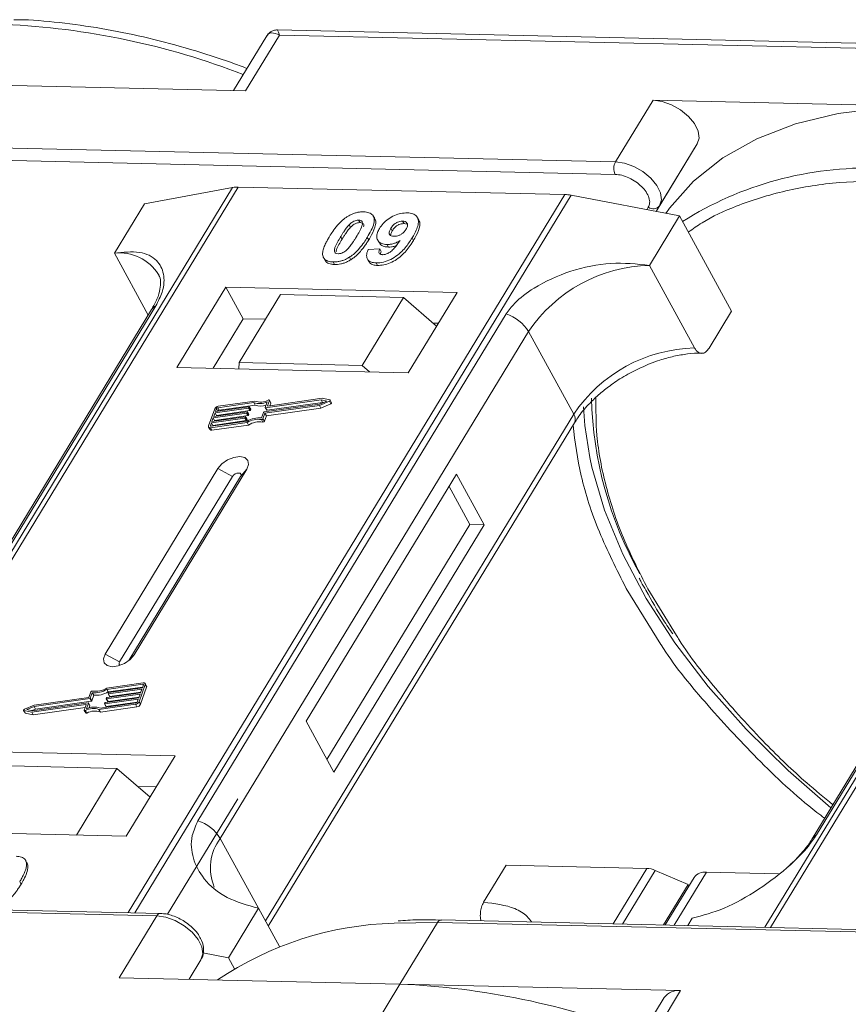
# Model space of a CAD drawing. Header units: millimetres. Extents: x -765 to 710, y 139 to 1172.
# Tile 57 of 76: x 214 to 255, y 940 to 989. Entities that reach past the tile are written whole.
import ezdxf

# ---------------------------------------------------------------- set-up
doc = ezdxf.new("R2010")
doc.units = ezdxf.units.MM

msp = doc.modelspace()

# ---------------------------------------------------------------- linework, layer by layer
at = {"color": 7, "linetype": 'Continuous', "lineweight": 15}
for p, q in [((260.91, 987.988), (226.374, 988.781)), ((225.845, 988.483), (224.195, 985.772)), ((224.79, 985.759), (226.471, 988.521)), ((226.471, 988.521), (260.654, 987.737)), ((210.847, 986.079), (224.79, 985.759)), ((245.03, 985.294), (243.162, 982.225)), ((258.973, 984.974), (245.03, 985.294)), ((243.162, 982.225), (208.979, 983.01)), ((247.223, 983.119), (245.18, 979.761)), ((245.356, 980.05), (247.223, 983.119)), ((208.965, 982.388), (243.148, 981.603)), ((224.143, 980.954), (202.463, 945.324)), ((202.732, 945.318), (224.429, 980.975)), ((219.766, 980.148), (224.143, 980.954)), ((224.429, 980.975), (240.645, 980.603)), ((240.645, 980.603), (218.949, 944.945)), ((219.281, 944.938), (240.962, 980.568)), ((240.962, 980.568), (246.343, 979.538)), ((219.766, 980.148), (218.272, 977.693)), ((244.793, 979.972), (244.718, 979.849)), ((245.18, 979.761), (245.356, 980.05)), ((272.27, 979.849), (250.589, 944.219)), ((250.859, 944.213), (272.555, 979.87)), ((230.405, 979.334), (230.473, 979.208)), ((231.202, 979.405), (231.133, 979.531)), ((232.659, 979.158), (232.59, 979.284)), ((233.39, 979.34), (233.321, 979.466)), ((244.849, 977.083), (246.343, 979.538)), ((246.343, 979.538), (248.93, 974.81)), ((229.933, 979.101), (230.002, 978.975)), ((232.004, 978.925), (232.073, 978.799)), ((232.659, 979.158), (232.786, 979.132)), ((229.511, 978.51), (229.58, 978.384)), ((230.903, 978.349), (230.834, 978.475)), ((231.35, 978.345), (231.419, 978.219)), ((233.126, 978.319), (233.057, 978.445)), ((230.875, 977.867), (231.459, 977.906)), ((231.459, 977.906), (231.528, 977.78)), ((231.816, 978.121), (231.885, 977.995)), ((218.272, 977.693), (219.954, 974.618)), ((228.715, 977.394), (228.784, 977.268)), ((229.947, 977.491), (230.016, 977.365)), ((230.839, 977.401), (230.908, 977.275)), ((229.14, 977.257), (229.209, 977.131)), ((231.273, 977.208), (231.342, 977.082)), ((247.091, 972.985), (244.849, 977.083)), ((223.803, 976.01), (221.375, 972.02)), ((235.296, 975.746), (223.803, 976.01)), ((223.803, 976.01), (224.665, 974.434)), ((226.525, 975.636), (224.471, 972.26)), ((232.631, 975.496), (226.525, 975.636)), ((230.576, 972.12), (232.631, 975.496)), ((232.631, 975.496), (234.275, 974.069)), ((232.868, 971.757), (235.296, 975.746)), ((220.118, 974.888), (204.805, 949.722)), ((205.019, 949.908), (220.332, 975.074)), ((237.736, 974.675), (222.423, 949.509)), ((224.665, 974.434), (223.171, 971.979)), ((225.778, 974.409), (224.665, 974.434)), ((247.809, 972.969), (248.93, 974.81)), ((234.362, 974.212), (234.104, 974.218)), ((253.146, 948.804), (268.459, 973.97)), ((223.531, 948.632), (238.844, 973.798)), ((241.086, 969.7), (238.844, 973.798)), ((268.245, 973.783), (252.932, 948.618)), ((221.375, 972.02), (232.868, 971.757)), ((224.471, 972.26), (224.447, 971.95)), ((230.576, 972.12), (224.471, 972.26)), ((230.945, 971.801), (230.576, 972.12)), ((228.588, 970.484), (225.902, 970.102)), ((228.976, 970.402), (228.588, 970.484)), ((224.933, 969.998), (223.272, 969.763)), ((223.298, 969.834), (224.958, 970.069)), ((225.195, 970.271), (223.407, 970.017)), ((223.407, 970.017), (223.476, 969.891)), ((225.249, 970.346), (223.433, 970.088)), ((223.476, 969.891), (225.264, 970.145)), ((225.002, 969.872), (224.933, 969.998)), ((224.975, 970.055), (224.962, 970.019)), ((225.031, 969.893), (224.962, 970.019)), ((225.043, 969.938), (224.974, 970.064)), ((225.044, 969.929), (224.975, 970.055)), ((225.264, 970.145), (225.195, 970.271)), ((225.708, 969.806), (228.468, 970.197)), ((225.752, 969.745), (228.461, 970.129)), ((225.768, 970.033), (225.867, 970.307)), ((225.768, 970.024), (225.837, 969.898)), ((228.544, 970.41), (225.785, 970.018)), ((225.854, 969.892), (225.785, 970.018)), ((225.821, 969.618), (228.53, 970.003)), ((225.854, 969.892), (228.613, 970.284)), ((225.885, 970.117), (225.978, 970.374)), ((225.893, 970.103), (225.885, 970.117)), ((226.046, 970.266), (225.977, 970.392)), ((225.978, 970.374), (226.047, 970.247)), ((225.999, 970.116), (226.047, 970.247)), ((228.461, 970.129), (228.953, 970.336)), ((228.53, 970.003), (228.461, 970.129)), ((228.468, 970.197), (228.829, 970.35)), ((228.53, 970.003), (229.022, 970.21)), ((228.829, 970.35), (228.544, 970.41)), ((228.613, 970.284), (228.544, 970.41)), ((228.613, 970.284), (228.653, 970.276)), ((228.953, 970.336), (229.022, 970.21)), ((229.061, 970.265), (228.992, 970.391)), ((223.257, 969.962), (222.951, 969.111)), ((224.754, 969.502), (223.094, 969.266)), ((223.119, 969.337), (224.78, 969.573)), ((223.183, 969.514), (223.119, 969.337)), ((224.843, 969.75), (223.183, 969.514)), ((223.252, 969.388), (223.183, 969.514)), ((223.209, 969.585), (224.869, 969.821)), ((223.272, 969.763), (223.209, 969.585)), ((223.252, 969.388), (224.912, 969.624)), ((223.341, 969.637), (223.272, 969.763)), ((223.349, 969.975), (223.298, 969.834)), ((223.329, 969.602), (223.341, 969.637)), ((223.341, 969.637), (225.002, 969.872)), ((223.417, 969.851), (223.349, 969.975)), ((224.823, 969.376), (224.754, 969.502)), ((224.796, 969.558), (224.783, 969.523)), ((224.852, 969.397), (224.783, 969.523)), ((224.865, 969.441), (224.796, 969.568)), ((224.796, 969.558), (224.865, 969.432)), ((224.912, 969.624), (224.843, 969.75)), ((224.885, 969.807), (224.873, 969.771)), ((224.942, 969.645), (224.873, 969.771)), ((224.954, 969.69), (224.885, 969.816)), ((224.954, 969.681), (224.885, 969.807)), ((224.942, 969.645), (224.954, 969.681)), ((225.031, 969.893), (225.044, 969.929)), ((225.581, 969.511), (225.679, 969.785)), ((225.653, 969.47), (225.752, 969.745)), ((225.722, 969.344), (225.821, 969.618)), ((225.821, 969.618), (225.752, 969.745)), ((241.086, 969.7), (225.773, 944.534)), ((222.953, 969.056), (223.022, 968.93)), ((223.094, 969.266), (223.043, 969.124)), ((223.043, 969.124), (223.059, 969.096)), ((223.051, 969.024), (224.867, 969.282)), ((223.12, 968.898), (223.051, 969.024)), ((223.076, 969.095), (224.864, 969.349)), ((223.163, 969.14), (223.094, 969.266)), ((223.12, 968.898), (224.936, 969.156)), ((223.151, 969.106), (223.163, 969.14)), ((223.163, 969.14), (224.823, 969.376)), ((223.24, 969.354), (223.252, 969.388)), ((224.852, 969.397), (224.865, 969.432)), ((224.936, 969.156), (224.867, 969.282)), ((225.576, 969.429), (225.645, 969.303)), ((225.722, 969.344), (225.653, 969.47)), ((225.916, 944.273), (241.119, 969.259)), ((223.415, 966.995), (217.813, 957.788)), ((224.136, 966.605), (218.533, 957.398)), ((218.993, 957.471), (224.545, 966.595)), ((219.25, 957.755), (224.852, 966.962)), ((223.415, 966.995), (224.136, 966.605)), ((224.852, 966.962), (224.545, 966.595)), ((235.267, 966.722), (227.798, 954.446)), ((236.647, 964.201), (235.267, 966.722)), ((235.929, 964.217), (234.894, 966.109)), ((228.832, 952.555), (235.929, 964.217)), ((229.177, 951.925), (236.647, 964.201)), ((236.647, 964.201), (235.929, 964.217)), ((243.691, 961.049), (245.418, 958.262)), ((246.19, 958.715), (244.768, 961.025)), ((218.533, 957.398), (217.813, 957.788)), ((219.25, 957.755), (219.061, 957.529)), ((219.706, 956.354), (217.889, 956.096)), ((219.873, 956.196), (219.804, 956.322)), ((217.103, 955.909), (217.005, 955.634)), ((217.176, 955.868), (217.077, 955.594)), ((217.245, 955.742), (217.176, 955.868)), ((219.68, 956.283), (217.892, 956.029)), ((217.961, 955.903), (217.892, 956.029)), ((217.913, 955.629), (219.573, 955.864)), ((217.96, 955.82), (217.973, 955.856)), ((217.96, 955.811), (218.029, 955.685)), ((217.961, 955.903), (219.675, 956.147)), ((219.637, 956.042), (217.977, 955.806)), ((218.002, 955.877), (219.662, 956.113)), ((218.046, 955.68), (219.586, 955.898)), ((219.499, 955.416), (219.805, 956.267)), ((219.568, 955.29), (219.874, 956.141)), ((219.573, 955.864), (219.637, 956.042)), ((219.662, 956.113), (219.713, 956.254)), ((219.707, 956.235), (219.68, 956.283)), ((219.805, 956.267), (219.874, 956.141)), ((214.212, 954.968), (216.972, 955.36)), ((217.048, 955.573), (214.289, 955.181)), ((217.005, 955.634), (214.295, 955.249)), ((214.358, 955.055), (217.117, 955.447)), ((216.988, 955.346), (216.89, 955.072)), ((217.057, 955.229), (216.988, 955.355)), ((217.057, 955.22), (216.988, 955.346)), ((217.117, 955.447), (217.048, 955.573)), ((217.146, 955.468), (217.077, 955.594)), ((217.146, 955.468), (217.245, 955.742)), ((217.561, 955.107), (219.349, 955.361)), ((217.782, 955.324), (217.795, 955.359)), ((219.459, 955.545), (217.798, 955.309)), ((217.824, 955.38), (219.484, 955.616)), ((217.867, 955.183), (219.407, 955.402)), ((217.871, 955.572), (217.884, 955.608)), ((217.871, 955.563), (217.94, 955.437)), ((219.548, 955.793), (217.888, 955.558)), ((217.957, 955.432), (217.888, 955.558)), ((217.957, 955.432), (219.496, 955.65)), ((218.046, 955.68), (217.977, 955.806)), ((219.408, 955.403), (219.459, 955.545)), ((219.484, 955.616), (219.548, 955.793)), ((219.568, 955.29), (219.499, 955.416)), ((213.765, 954.987), (213.834, 954.861)), ((213.78, 954.977), (214.168, 954.895)), ((213.849, 954.851), (213.78, 954.977)), ((214.295, 955.249), (213.804, 955.042)), ((213.849, 954.851), (214.237, 954.769)), ((214.289, 955.181), (213.927, 955.029)), ((213.927, 955.029), (214.212, 954.968)), ((214.168, 954.895), (216.855, 955.276)), ((214.237, 954.769), (214.168, 954.895)), ((214.172, 954.977), (214.358, 955.055)), ((214.237, 954.769), (216.826, 955.136)), ((214.358, 955.055), (214.289, 955.181)), ((216.871, 955.262), (216.779, 955.005)), ((216.779, 954.987), (216.848, 954.861)), ((216.902, 954.856), (216.833, 954.982)), ((216.868, 955.252), (216.855, 955.276)), ((217.019, 955.115), (217.057, 955.22)), ((217.507, 955.032), (219.324, 955.29)), ((217.576, 954.906), (217.507, 955.032)), ((217.576, 954.906), (219.393, 955.164)), ((217.782, 955.315), (217.851, 955.189)), ((217.867, 955.183), (217.798, 955.309)), ((219.324, 955.29), (219.393, 955.164)), ((227.798, 954.446), (229.177, 951.925)), ((221.29, 952.729), (209.797, 952.993)), ((218.862, 948.739), (221.29, 952.729)), ((212.295, 952.251), (218.401, 952.111)), ((216.384, 948.796), (218.401, 952.111)), ((218.401, 952.111), (220.045, 950.683)), ((220.356, 951.194), (219.432, 951.215)), ((224.403, 950.603), (220.911, 944.864)), ((207.369, 949.003), (218.862, 948.739)), ((223.531, 948.632), (225.428, 945.165)), ((213.818, 947.596), (213.812, 947.608)), ((213.89, 947.477), (213.959, 947.351)), ((236.613, 945.464), (237.734, 947.305)), ((237.734, 947.305), (244.718, 947.145)), ((244.718, 947.145), (243.043, 944.393)), ((245.137, 947.046), (243.515, 944.382)), ((245.137, 947.046), (246.767, 946.351)), ((247.069, 946.693), (245.633, 944.333)), ((246.08, 944.323), (247.679, 946.952)), ((251.255, 946.87), (247.679, 946.952)), ((213.569, 946.479), (213.638, 946.353)), ((245.541, 944.335), (246.767, 946.351)), ((246.812, 946.27), (246.767, 946.351)), ((186.196, 945.568), (220.38, 944.784)), ((220.562, 944.908), (186.379, 945.693)), ((225.428, 945.165), (223.934, 942.71)), ((225.428, 945.165), (226.47, 943.26)), ((220.38, 944.784), (218.512, 941.715)), ((268.689, 943.804), (234.506, 944.588)), ((246.756, 944.307), (246.977, 944.671)), ((232.164, 944.425), (234.323, 944.464)), ((232.456, 941.395), (234.323, 944.464)), ((234.323, 944.464), (268.506, 943.679)), ((222.573, 942.608), (221.981, 941.635)), ((221.981, 941.635), (222.573, 942.608)), ((222.671, 942.952), (223.934, 942.71)), ((223.934, 942.71), (224.233, 942.163)), ((218.512, 941.715), (232.456, 941.395)), ((232.456, 941.395), (230.775, 938.633)), ((246.399, 941.075), (232.456, 941.395)), ((245.586, 940.729), (243.717, 937.659)), ((244.719, 938.313), (246.399, 941.075))]:
    msp.add_line(p, q, dxfattribs=at)
at = {"color": 7, "linetype": 'Continuous', "lineweight": 15, "flags": 128}
for points in [[(247.223, 983.119), (247.312, 983.41), (247.263, 983.755), (247.081, 984.124), (246.783, 984.486), (246.392, 984.808), (245.944, 985.064), (245.476, 985.231), (245.03, 985.294)], [(258.973, 984.974), (256.521, 984.916), (254.223, 984.628), (252.103, 984.111), (250.185, 983.373), (248.489, 982.421), (247.036, 981.266), (245.839, 979.92), (245.66, 979.669)], [(245.356, 980.05), (245.444, 980.341), (245.396, 980.686), (245.214, 981.055), (244.915, 981.417), (244.525, 981.739), (244.077, 981.995), (243.609, 982.162), (243.162, 982.225)], [(224.958, 970.069), (224.962, 970.07), (224.966, 970.069), (224.97, 970.068), (224.972, 970.066), (224.974, 970.064), (224.975, 970.061), (224.975, 970.058), (224.975, 970.055)], [(225.785, 970.018), (225.78, 970.018), (225.777, 970.019), (225.773, 970.02), (225.77, 970.021), (225.769, 970.024), (225.768, 970.026), (225.767, 970.03), (225.768, 970.033)], [(225.902, 970.102), (225.898, 970.102), (225.894, 970.103), (225.89, 970.104), (225.888, 970.105), (225.886, 970.108), (225.885, 970.11), (225.885, 970.113), (225.885, 970.117)], [(225.923, 970.396), (225.935, 970.401), (225.947, 970.403), (225.958, 970.403), (225.967, 970.4), (225.974, 970.396), (225.978, 970.39), (225.979, 970.382), (225.978, 970.374)], [(228.976, 970.402), (228.986, 970.398), (228.992, 970.391), (228.994, 970.383), (228.992, 970.373), (228.987, 970.362), (228.978, 970.352), (228.966, 970.343), (228.953, 970.336)], [(229.022, 970.21), (229.035, 970.217), (229.047, 970.226), (229.056, 970.236), (229.061, 970.247), (229.063, 970.257), (229.061, 970.265)], [(241.884, 967.549), (241.641, 969.142), (241.577, 970.064)], [(224.78, 969.573), (224.784, 969.573), (224.788, 969.573), (224.791, 969.572), (224.794, 969.57), (224.796, 969.568), (224.797, 969.565), (224.797, 969.562), (224.796, 969.558)], [(224.869, 969.821), (224.873, 969.821), (224.877, 969.821), (224.881, 969.82), (224.883, 969.818), (224.885, 969.816), (224.886, 969.813), (224.886, 969.81), (224.885, 969.807)], [(223.051, 969.024), (223.024, 969.023), (223.001, 969.025), (222.981, 969.032), (222.965, 969.042), (222.953, 969.055), (222.947, 969.072), (222.947, 969.091), (222.951, 969.111)], [(223.043, 969.124), (223.041, 969.118), (223.042, 969.111), (223.044, 969.106), (223.047, 969.101), (223.053, 969.098), (223.059, 969.096), (223.067, 969.095), (223.076, 969.095)], [(224.852, 966.962), (224.94, 967.198), (224.906, 967.4), (224.753, 967.539), (224.507, 967.592), (224.204, 967.552), (223.89, 967.424), (223.613, 967.228), (223.415, 966.995)], [(253.863, 950.148), (251.736, 951.999), (249.654, 954.053), (247.773, 956.178), (246.112, 958.351), (244.69, 960.551), (243.52, 962.752), (242.616, 964.934), (241.988, 967.071), (241.884, 967.549)], [(224.545, 966.595), (224.57, 966.662), (224.56, 966.72), (224.517, 966.76), (224.447, 966.775), (224.36, 966.763), (224.271, 966.727), (224.192, 966.671), (224.136, 966.605)], [(217.813, 957.788), (217.725, 957.552), (217.759, 957.349), (217.911, 957.21), (218.158, 957.157), (218.461, 957.198), (218.775, 957.325), (219.052, 957.521), (219.25, 957.755)], [(218.533, 957.398), (218.508, 957.33), (218.518, 957.273), (218.562, 957.233), (218.566, 957.231)], [(219.706, 956.354), (219.732, 956.356), (219.755, 956.354), (219.776, 956.347), (219.792, 956.337), (219.803, 956.323), (219.809, 956.307), (219.81, 956.288), (219.805, 956.267)], [(217.977, 955.806), (217.972, 955.806), (217.968, 955.806), (217.965, 955.807), (217.962, 955.809), (217.96, 955.811), (217.959, 955.814), (217.959, 955.817), (217.96, 955.82)], [(219.713, 956.254), (219.715, 956.261), (219.715, 956.267), (219.713, 956.273), (219.709, 956.278), (219.704, 956.281), (219.697, 956.283), (219.689, 956.284), (219.68, 956.283)], [(216.972, 955.36), (216.976, 955.361), (216.98, 955.36), (216.983, 955.359), (216.986, 955.357), (216.988, 955.355), (216.989, 955.352), (216.989, 955.349), (216.988, 955.346)], [(217.798, 955.309), (217.794, 955.309), (217.79, 955.309), (217.787, 955.311), (217.784, 955.312), (217.782, 955.315), (217.781, 955.317), (217.781, 955.32), (217.782, 955.324)], [(217.888, 955.558), (217.883, 955.557), (217.879, 955.558), (217.876, 955.559), (217.873, 955.561), (217.871, 955.563), (217.87, 955.566), (217.87, 955.569), (217.871, 955.572)], [(213.78, 954.977), (213.771, 954.981), (213.765, 954.987), (213.762, 954.996), (213.764, 955.006), (213.77, 955.016), (213.779, 955.026), (213.79, 955.035), (213.804, 955.042)], [(216.833, 954.982), (216.821, 954.978), (216.809, 954.976), (216.799, 954.976), (216.789, 954.978), (216.783, 954.983), (216.778, 954.989), (216.777, 954.997), (216.779, 955.005)], [(216.848, 954.861), (216.852, 954.857), (216.858, 954.852), (216.868, 954.85), (216.878, 954.85), (216.89, 954.852), (216.902, 954.856)], [(216.855, 955.276), (216.859, 955.277), (216.863, 955.276), (216.866, 955.275), (216.869, 955.273), (216.871, 955.271), (216.872, 955.268), (216.872, 955.265), (216.871, 955.262)], [(220.38, 944.784), (220.826, 944.72), (221.294, 944.553), (221.742, 944.297), (222.133, 943.975), (222.431, 943.614), (222.613, 943.245), (222.661, 942.9), (222.573, 942.608)]]:
    msp.add_lwpolyline(points, dxfattribs=at)
at = {"color": 7, "linetype": 'Continuous', "lineweight": 15}
for centre, radius, start, end in [((211.131, 951.483), 37.606, 68.8867, 87.4164), ((243.755, 981.901), 0.676, 151.2883, 206.0774), ((255.67, 964.734), 17.186, 88.173, 122.2769), ((224.389, 979.571), 1.404, 88.3644, 100.0749), ((240.593, 978.68), 1.923, 78.9596, 88.4511), ((245.034, 980.298), 0.406, 233.4992, 322.3259), ((218.512, 975.385), 2.32, 32.7281, 95.9449), ((245.017, 969.646), 7.439, 91.2925, 146.0732), ((220.53, 974.63), 0.486, 114.0472, 148.0355), ((237.094, 972.725), 2.052, 31.4947, 71.765), ((247.259, 965.548), 7.439, 91.2925, 146.0732), ((260.788, 970.979), 18.828, 181.473, 209.2705), ((223.462, 969.862), 0.229, 97.4207, 153.8527), ((223.417, 969.942), 0.0762, 97.4207, 153.8527), ((224.928, 970.036), 0.0381, 277.4207, 333.8527), ((225.486, 971.131), 0.907, 251.2927, 294.8085), ((225.531, 971.115), 0.819, 249.8549, 298.6145), ((225.546, 970.948), 0.85, 250.6487, 287.8017), ((226.027, 970.256), 0.0214, 336.1246, 26.8104), ((223.486, 969.815), 0.0769, 97.5763, 152.4403), ((224.749, 969.54), 0.0381, 277.4207, 333.8527), ((224.838, 969.788), 0.0381, 277.4207, 333.8527), ((225.467, 968.343), 1.173, 84.4424, 120.9301), ((224.907, 969.662), 0.0381, 277.4207, 333.8527), ((224.944, 969.685), 0.011, 336.9348, 26.0002), ((224.997, 969.91), 0.0381, 277.4207, 333.8527), ((225.033, 969.933), 0.011, 336.9348, 26.0002), ((225.713, 969.768), 0.0381, 97.4207, 153.8527), ((225.849, 969.907), 0.0149, 216.6597, 287.1115), ((240.744, 969.453), 0.422, 332.7392, 35.9387), ((224.818, 969.414), 0.0381, 277.4207, 333.8527), ((224.855, 969.437), 0.011, 336.9348, 26.0002), ((225.41, 968.445), 0.998, 80.3986, 122.9491), ((225.479, 968.319), 0.998, 80.3986, 122.9491), ((225.587, 969.502), 0.0736, 261.7629, 334.647), ((225.656, 969.376), 0.0736, 261.7629, 334.647), ((223.093, 968.984), 0.0892, 216.6597, 287.1115), ((217.17, 955.877), 0.0736, 81.7629, 154.647), ((217.289, 957.036), 1.173, 264.4424, 300.9301), ((217.347, 956.933), 0.998, 260.3986, 302.9491), ((217.358, 956.91), 1.173, 264.4424, 300.9301), ((218.007, 955.839), 0.0381, 97.4207, 153.8527), ((219.813, 956.167), 0.0661, 336.9348, 26.0002), ((217.043, 955.611), 0.0381, 277.4207, 333.8527), ((217.112, 955.485), 0.0381, 277.4207, 333.8527), ((217.829, 955.343), 0.0381, 97.4207, 153.8527), ((217.918, 955.591), 0.0381, 97.4207, 153.8527), ((217.952, 955.446), 0.0149, 216.6597, 287.1115), ((218.041, 955.694), 0.0149, 216.6597, 287.1115), ((219.294, 955.517), 0.229, 277.4207, 333.8527), ((219.339, 955.437), 0.0762, 277.4207, 333.8527), ((213.852, 954.872), 0.0212, 210.2186, 262.8226), ((217.225, 954.264), 0.819, 69.8549, 118.6145), ((217.27, 954.248), 0.907, 71.2927, 114.8085), ((217.294, 954.137), 0.819, 69.8549, 118.6145), ((217.047, 955.224), 0.011, 336.9348, 26.0002), ((217.863, 955.197), 0.0149, 216.6597, 287.1115), ((219.363, 955.391), 0.229, 277.4207, 333.8527), ((221.781, 947.56), 2.052, 31.4947, 71.765), ((225.477, 947.169), 2.434, 143.0587, 202.974), ((253.344, 948.361), 0.486, 114.0436, 148.1804), ((244.668, 945.991), 1.154, 66.0507, 87.522), ((247.599, 946.293), 0.664, 83.0653, 142.99), ((220.572, 944.698), 0.21, 92.0598, 156.0028), ((234.523, 944.368), 0.221, 94.3757, 154.3004), ((232.632, 927.96), 16.472, 91.6287, 124.0831), ((230.879, 903.538), 37.889, 68.9709, 87.6149), ((246.283, 940.218), 0.865, 82.2958, 143.7595)]:
    msp.add_arc(centre, radius, start, end, dxfattribs=at)
for points, knots in [([(224.859, 986.863), (224.604, 986.961), (223.669, 987.318), (222.035, 987.829), (219.959, 988.389), (217.867, 988.827), (215.791, 989.126), (214.255, 989.278), (213.44, 989.284), (213.282, 989.285)], [0, 0, 0, 0, 0.064257, 0.235538, 0.411454, 0.590698, 0.772379, 0.955884, 1, 1, 1, 1]), ([(226.471, 988.521), (226.331, 988.577), (226.115, 988.665), (225.92, 988.597), (225.849, 988.484), (225.817, 988.432)], [0, 0, 0, 0, 0.498413, 0.772928, 1, 1, 1, 1]), ([(226.372, 988.781), (226.308, 988.777), (226.198, 988.77), (226.014, 988.685), (225.93, 988.589), (225.884, 988.537)], [0, 0, 0, 0, 0.389383, 0.666862, 1, 1, 1, 1]), ([(226.373, 988.775), (226.373, 988.777), (226.372, 988.801), (226.395, 988.718), (226.445, 988.587), (226.471, 988.521)], [0, 0, 0, 0, 0.044603, 0.521109, 1, 1, 1, 1]), ([(243.148, 981.603), (243.255, 981.593), (243.476, 981.573), (243.837, 981.441), (244.18, 981.245), (244.474, 981.001), (244.701, 980.729), (244.839, 980.447), (244.881, 980.179), (244.822, 980.04), (244.793, 979.972)], [0, 0, 0, 0, 0.12225, 0.25, 0.37775, 0.5, 0.62225, 0.75, 0.87775, 1, 1, 1, 1]), ([(246.781, 978.738), (247.004, 978.897), (247.712, 979.401), (249.301, 980.125), (251.557, 980.83), (254.221, 981.259), (256.144, 981.275), (257.091, 981.283)], [0, 0, 0, 0, 0.088375, 0.281114, 0.527622, 0.767417, 1, 1, 1, 1]), ([(228.958, 978.523), (229.01, 978.605), (229.127, 978.791), (229.376, 979.114), (229.635, 979.371), (229.826, 979.496), (229.847, 979.509)], [0, 0, 0, 0, 0.236731, 0.537555, 0.949668, 1, 1, 1, 1]), ([(229.847, 979.509), (229.897, 979.539), (230, 979.6), (230.165, 979.668), (230.331, 979.716), (230.467, 979.737), (230.574, 979.744), (230.627, 979.744), (230.653, 979.743)], [0, 0, 0, 0, 0.193776, 0.3936, 0.587864, 0.788908, 0.894169, 1, 1, 1, 1]), ([(229.933, 979.101), (229.975, 979.143), (230.045, 979.211), (230.169, 979.286), (230.283, 979.325), (230.36, 979.334), (230.4, 979.334), (230.405, 979.334)], [0, 0, 0, 0, 0.334804, 0.542561, 0.750382, 0.970721, 1, 1, 1, 1]), ([(230.405, 979.334), (230.443, 979.33), (230.513, 979.322), (230.579, 979.273), (230.605, 979.181), (230.571, 979.01), (230.449, 978.769), (230.34, 978.585), (230.284, 978.492)], [0, 0, 0, 0, 0.104614, 0.188814, 0.273512, 0.444127, 0.719481, 1, 1, 1, 1]), ([(230.653, 979.743), (230.747, 979.735), (230.935, 979.718), (231.114, 979.59), (231.199, 979.406), (231.155, 979.033), (230.97, 978.712), (230.834, 978.475)], [0, 0, 0, 0, 0.147566, 0.296688, 0.431278, 0.580404, 1, 1, 1, 1]), ([(230.903, 978.349), (230.951, 978.431), (231.101, 978.686), (231.246, 979.024), (231.269, 979.301), (231.207, 979.377), (231.19, 979.398)], [0, 0, 0, 0, 0.220552, 0.687786, 0.91457, 1, 1, 1, 1]), ([(231.437, 978.914), (231.493, 978.996), (231.605, 979.162), (231.867, 979.392), (232.178, 979.569), (232.517, 979.682), (232.722, 979.69), (232.828, 979.694)], [0, 0, 0, 0, 0.197927, 0.397728, 0.597413, 0.790584, 1, 1, 1, 1]), ([(232.004, 978.925), (232.04, 978.978), (232.096, 979.063), (232.216, 979.172), (232.335, 979.236), (232.465, 979.279), (232.545, 979.282), (232.59, 979.284)], [0, 0, 0, 0, 0.2913202, 0.4655393, 0.6416315, 0.798664, 1, 1, 1, 1]), ([(232.59, 979.284), (232.636, 979.279), (232.729, 979.268), (232.81, 979.193), (232.844, 979.094), (232.817, 978.981), (232.776, 978.907), (232.757, 978.872)], [0, 0, 0, 0, 0.207955, 0.420406, 0.62732, 0.827707, 1, 1, 1, 1]), ([(232.828, 979.694), (232.921, 979.685), (233.108, 979.667), (233.292, 979.537), (233.387, 979.345), (233.36, 979.013), (233.209, 978.699), (233.079, 978.481), (233.057, 978.445)], [0, 0, 0, 0, 0.148288, 0.297745, 0.443713, 0.607791, 0.934708, 1, 1, 1, 1]), ([(233.126, 978.319), (233.174, 978.401), (233.319, 978.648), (233.447, 978.982), (233.455, 979.246), (233.392, 979.318), (233.379, 979.333)], [0, 0, 0, 0, 0.227122, 0.68486, 0.934898, 1, 1, 1, 1]), ([(229.511, 978.51), (229.536, 978.551), (229.587, 978.633), (229.658, 978.744), (229.726, 978.842), (229.789, 978.929), (229.855, 979.016), (229.907, 979.072), (229.933, 979.101)], [0, 0, 0, 0, 0.2059417, 0.4119594, 0.558149, 0.7045024, 0.8518015, 1, 1, 1, 1]), ([(229.58, 978.384), (229.605, 978.425), (229.656, 978.507), (229.727, 978.617), (229.795, 978.716), (229.858, 978.803), (229.924, 978.89), (229.976, 978.946), (230.002, 978.975)], [0, 0, 0, 0, 0.205942, 0.411959, 0.558149, 0.704502, 0.851801, 1, 1, 1, 1]), ([(230.002, 978.975), (230.044, 979.017), (230.114, 979.085), (230.238, 979.16), (230.352, 979.199), (230.429, 979.208), (230.469, 979.208), (230.473, 979.208)], [0, 0, 0, 0, 0.334804, 0.542561, 0.750382, 0.970721, 1, 1, 1, 1]), ([(230.473, 979.208), (230.512, 979.204), (230.582, 979.196), (230.647, 979.147), (230.67, 979.079), (230.658, 979.026), (230.652, 978.999)], [0, 0, 0, 0, 0.293658, 0.530016, 0.767769, 1, 1, 1, 1]), ([(231.816, 978.121), (231.723, 978.131), (231.537, 978.15), (231.365, 978.289), (231.288, 978.481), (231.32, 978.701), (231.402, 978.849), (231.437, 978.914)], [0, 0, 0, 0, 0.210189, 0.421773, 0.623603, 0.837034, 1, 1, 1, 1]), ([(232.158, 978.528), (232.112, 978.533), (232.025, 978.542), (231.943, 978.602), (231.912, 978.684), (231.933, 978.796), (231.978, 978.877), (232.004, 978.925)], [0, 0, 0, 0, 0.213937, 0.398075, 0.583091, 0.751666, 1, 1, 1, 1]), ([(231.991, 978.577), (231.994, 978.603), (232.001, 978.674), (232.045, 978.75), (232.073, 978.799)], [0, 0, 0, 0, 0.366323, 1, 1, 1, 1]), ([(232.073, 978.799), (232.109, 978.852), (232.165, 978.937), (232.285, 979.046), (232.404, 979.11), (232.534, 979.153), (232.614, 979.156), (232.659, 979.158)], [0, 0, 0, 0, 0.29132, 0.465539, 0.641632, 0.798664, 1, 1, 1, 1]), ([(232.757, 978.872), (232.724, 978.824), (232.669, 978.742), (232.543, 978.64), (232.416, 978.575), (232.281, 978.532), (232.199, 978.529), (232.158, 978.528)], [0, 0, 0, 0, 0.267394, 0.447214, 0.627122, 0.813065, 1, 1, 1, 1]), ([(228.637, 977.524), (228.629, 977.558), (228.612, 977.627), (228.623, 977.774), (228.673, 977.964), (228.764, 978.172), (228.861, 978.359), (228.926, 978.468), (228.958, 978.523)], [0, 0, 0, 0, 0.118441, 0.239346, 0.459593, 0.684925, 0.84224, 1, 1, 1, 1]), ([(229.389, 977.666), (229.343, 977.672), (229.269, 977.682), (229.21, 977.738), (229.192, 977.834), (229.228, 978.004), (229.353, 978.243), (229.458, 978.421), (229.511, 978.51)], [0, 0, 0, 0, 0.12537, 0.20229, 0.279179, 0.464758, 0.730582, 1, 1, 1, 1]), ([(229.282, 977.752), (229.286, 977.785), (229.301, 977.901), (229.425, 978.118), (229.528, 978.295), (229.58, 978.384)], [0, 0, 0, 0, 0.166989, 0.580698, 1, 1, 1, 1]), ([(230.284, 978.492), (230.259, 978.451), (230.209, 978.369), (230.137, 978.259), (230.069, 978.16), (230.006, 978.072), (229.939, 977.985), (229.887, 977.928), (229.861, 977.9)], [0, 0, 0, 0, 0.20527, 0.410616, 0.55715, 0.703844, 0.851471, 1, 1, 1, 1]), ([(230.834, 978.475), (230.782, 978.393), (230.665, 978.207), (230.421, 977.89), (230.165, 977.634), (229.975, 977.509), (229.947, 977.491)], [0, 0, 0, 0, 0.237281, 0.538591, 0.932677, 1, 1, 1, 1]), ([(230.016, 977.365), (230.065, 977.398), (230.162, 977.464), (230.325, 977.603), (230.498, 977.781), (230.659, 977.982), (230.793, 978.172), (230.866, 978.29), (230.903, 978.349)], [0, 0, 0, 0, 0.118595, 0.239509, 0.447458, 0.659935, 0.829685, 1, 1, 1, 1]), ([(233.057, 978.445), (233.005, 978.363), (232.849, 978.117), (232.576, 977.777), (232.186, 977.47), (231.824, 977.29), (231.507, 977.211), (231.336, 977.209), (231.273, 977.208)], [0, 0, 0, 0, 0.142337, 0.429127, 0.589943, 0.751205, 0.909895, 1, 1, 1, 1]), ([(231.342, 977.082), (231.443, 977.086), (231.645, 977.093), (231.98, 977.203), (232.31, 977.381), (232.687, 977.695), (232.941, 978.024), (233.088, 978.259), (233.126, 978.319)], [0, 0, 0, 0, 0.14324, 0.28761, 0.430449, 0.591135, 0.89544, 1, 1, 1, 1]), ([(231.593, 977.615), (231.634, 977.618), (231.716, 977.623), (231.862, 977.681), (232.027, 977.783), (232.24, 978.003), (232.371, 978.188), (232.46, 978.315)], [0, 0, 0, 0, 0.112015, 0.224355, 0.367768, 0.565827, 1, 1, 1, 1]), ([(232.46, 978.315), (232.409, 978.286), (232.304, 978.226), (232.165, 978.174), (232.055, 978.145), (231.974, 978.129), (231.893, 978.121), (231.842, 978.121), (231.816, 978.121)], [0, 0, 0, 0, 0.243491, 0.496266, 0.61821, 0.741704, 0.870158, 1, 1, 1, 1]), ([(229.861, 977.9), (229.819, 977.858), (229.75, 977.79), (229.626, 977.714), (229.514, 977.676), (229.436, 977.666), (229.396, 977.666), (229.389, 977.666)], [0, 0, 0, 0, 0.333678, 0.540413, 0.747264, 0.961209, 1, 1, 1, 1]), ([(231.273, 977.208), (231.18, 977.217), (231.011, 977.233), (230.854, 977.35), (230.784, 977.526), (230.813, 977.71), (230.862, 977.833), (230.875, 977.867)], [0, 0, 0, 0, 0.242788, 0.438865, 0.634801, 0.900936, 1, 1, 1, 1]), ([(231.459, 977.906), (231.439, 977.856), (231.408, 977.781), (231.418, 977.691), (231.464, 977.641), (231.529, 977.619), (231.576, 977.617), (231.593, 977.615)], [0, 0, 0, 0, 0.3447142, 0.5290593, 0.7142089, 0.8921959, 1, 1, 1, 1]), ([(231.431, 978.225), (231.444, 978.196), (231.486, 978.101), (231.648, 978.016), (231.814, 978.001), (231.885, 977.995)], [0, 0, 0, 0, 0.20752, 0.66568, 1, 1, 1, 1]), ([(231.885, 977.995), (231.934, 977.996), (232.035, 977.998), (232.167, 978.027), (232.245, 978.055), (232.267, 978.062)], [0, 0, 0, 0, 0.409454, 0.83528, 1, 1, 1, 1]), ([(220.332, 975.074), (220.45, 975.309), (220.751, 975.909), (220.764, 976.703), (220.409, 977.408), (219.594, 977.823), (218.711, 977.736), (218.272, 977.693)], [0, 0, 0, 0, 0.125713, 0.321276, 0.524466, 0.763484, 1, 1, 1, 1]), ([(229.14, 977.257), (229.093, 977.259), (228.998, 977.264), (228.872, 977.294), (228.765, 977.345), (228.697, 977.408), (228.657, 977.47), (228.644, 977.506), (228.637, 977.524)], [0, 0, 0, 0, 0.192635, 0.388697, 0.582015, 0.783044, 0.890959, 1, 1, 1, 1]), ([(229.947, 977.491), (229.897, 977.461), (229.794, 977.4), (229.629, 977.332), (229.463, 977.284), (229.327, 977.263), (229.22, 977.257), (229.167, 977.257), (229.14, 977.257)], [0, 0, 0, 0, 0.193769, 0.393564, 0.587886, 0.789131, 0.894283, 1, 1, 1, 1]), ([(229.209, 977.131), (229.258, 977.131), (229.357, 977.132), (229.515, 977.155), (229.681, 977.199), (229.821, 977.257), (229.933, 977.315), (229.988, 977.348), (230.016, 977.365)], [0, 0, 0, 0, 0.193594, 0.390501, 0.584817, 0.78683, 0.892868, 1, 1, 1, 1]), ([(231.489, 977.638), (231.491, 977.664), (231.495, 977.71), (231.518, 977.759), (231.528, 977.78)], [0, 0, 0, 0, 0.569737, 1, 1, 1, 1]), ([(228.788, 977.27), (228.8, 977.257), (228.836, 977.217), (228.927, 977.174), (229.033, 977.146), (229.13, 977.134), (229.183, 977.132), (229.209, 977.131)], [0, 0, 0, 0, 0.143925, 0.415852, 0.697483, 0.848301, 1, 1, 1, 1]), ([(230.911, 977.277), (230.947, 977.229), (231.016, 977.137), (231.19, 977.09), (231.304, 977.084), (231.342, 977.082)], [0, 0, 0, 0, 0.4158523, 0.8021376, 1, 1, 1, 1]), ([(244.849, 977.083), (244.218, 977.151), (242.957, 977.288), (240.911, 976.864), (239.277, 976.114), (238.214, 975.328), (237.866, 974.852), (237.736, 974.675)], [0, 0, 0, 0, 0.249096, 0.498243, 0.745205, 0.90541, 1, 1, 1, 1]), ([(220.456, 976.637), (220.467, 976.622), (220.536, 976.529), (220.572, 976.325), (220.556, 975.92), (220.421, 975.439), (220.216, 975.067), (220.116, 974.887)], [0, 0, 0, 0, 0.054359, 0.333223, 0.559722, 0.78604, 1, 1, 1, 1]), ([(247.809, 972.969), (247.763, 972.907), (247.672, 972.783), (247.5, 972.707), (247.328, 972.729), (247.187, 972.832), (247.118, 972.942), (247.091, 972.985)], [0, 0, 0, 0, 0.2146939, 0.4293877, 0.6440816, 0.8587754, 1, 1, 1, 1]), ([(243.874, 971.734), (244.225, 971.91), (244.716, 972.157), (245.454, 972.416), (246.069, 972.586), (246.751, 972.695), (247.218, 972.736), (247.426, 972.718), (247.441, 972.717)], [0, 0, 0, 0, 0.288391, 0.40474, 0.594322, 0.785544, 0.984773, 1, 1, 1, 1]), ([(241.135, 969.261), (241.184, 969.347), (241.355, 969.646), (241.762, 970.124), (242.289, 970.638), (242.843, 971.087), (243.37, 971.449), (243.739, 971.658), (243.874, 971.734)], [0, 0, 0, 0, 0.097286, 0.340622, 0.525469, 0.686972, 0.885597, 1, 1, 1, 1]), ([(244.768, 961.025), (244.339, 961.87), (243.468, 963.586), (242.634, 966.145), (242.187, 968.485), (242.189, 969.905), (242.19, 970.526)], [0, 0, 0, 0, 0.255322, 0.518562, 0.789217, 1, 1, 1, 1]), ([(241.053, 969.15), (241.16, 968.319), (241.382, 966.604), (242.27, 963.873), (243.219, 961.987), (243.691, 961.049)], [0, 0, 0, 0, 0.3212953, 0.6624869, 1, 1, 1, 1]), ([(244.346, 961.553), (244.376, 961.489), (244.469, 961.289), (244.593, 961.089), (244.678, 960.952)], [0, 0, 0, 0, 0.317467, 1, 1, 1, 1]), ([(244.678, 960.952), (244.951, 960.455), (245.35, 959.731), (245.854, 959.013), (246.012, 958.788)], [0, 0, 0, 0, 0.685846, 1, 1, 1, 1]), ([(245.418, 958.262), (245.421, 958.257), (246.019, 957.292), (247.59, 955.372), (250.168, 952.586), (252.209, 950.652), (253.422, 949.73), (253.549, 949.633)], [0, 0, 0, 0, 0.001708, 0.316913, 0.637904, 0.961869, 1, 1, 1, 1]), ([(253.959, 950.307), (253.522, 950.666), (252.342, 951.634), (250.402, 953.501), (248.269, 955.872), (246.814, 957.694), (246.236, 958.64), (246.19, 958.715)], [0, 0, 0, 0, 0.139905, 0.376826, 0.679842, 0.974606, 1, 1, 1, 1]), ([(222.423, 949.509), (222.312, 949.263), (222.027, 948.633), (222.136, 947.616), (222.694, 946.541), (223.785, 945.622), (224.882, 945.317), (225.428, 945.165)], [0, 0, 0, 0, 0.125713, 0.321276, 0.524466, 0.763484, 1, 1, 1, 1]), ([(246.977, 944.671), (247.495, 944.808), (248.532, 945.082), (250.279, 946.052), (251.717, 947.162), (252.682, 948.127), (253.02, 948.621), (253.146, 948.804)], [0, 0, 0, 0, 0.249096, 0.498243, 0.745205, 0.90541, 1, 1, 1, 1]), ([(252.929, 948.617), (252.926, 948.61), (252.832, 948.427), (252.517, 948.024), (252.117, 947.566), (251.823, 947.311), (251.745, 947.242)], [0, 0, 0, 0, 0.0148763, 0.4238311, 0.846052, 1, 1, 1, 1]), ([(213.386, 947.745), (213.434, 947.742), (213.529, 947.737), (213.655, 947.707), (213.762, 947.656), (213.829, 947.593), (213.87, 947.531), (213.883, 947.495), (213.89, 947.477)], [0, 0, 0, 0, 0.192627, 0.388684, 0.582013, 0.783201, 0.891038, 1, 1, 1, 1]), ([(213.89, 947.477), (213.898, 947.443), (213.914, 947.375), (213.904, 947.231), (213.857, 947.048), (213.77, 946.844), (213.672, 946.653), (213.603, 946.537), (213.569, 946.479)], [0, 0, 0, 0, 0.118432, 0.2393289, 0.4494336, 0.6641784, 0.8318201, 1, 1, 1, 1]), ([(213.638, 946.353), (213.686, 946.435), (213.793, 946.618), (213.93, 946.919), (213.998, 947.181), (213.967, 947.316), (213.959, 947.351)], [0, 0, 0, 0, 0.2367747, 0.5279276, 0.8783337, 1, 1, 1, 1]), ([(213.959, 947.351), (213.947, 947.383), (213.929, 947.432), (213.89, 947.467), (213.877, 947.479)], [0, 0, 0, 0, 0.667997, 1, 1, 1, 1]), ([(212.749, 945.366), (212.797, 945.399), (212.895, 945.465), (213.06, 945.605), (213.235, 945.787), (213.396, 945.99), (213.529, 946.18), (213.602, 946.295), (213.638, 946.353)], [0, 0, 0, 0, 0.11827, 0.23888, 0.450732, 0.667209, 0.83334, 1, 1, 1, 1]), ([(236.613, 945.464), (236.575, 945.388), (236.498, 945.235), (236.449, 944.945), (236.442, 944.702), (236.473, 944.577), (236.481, 944.543)], [0, 0, 0, 0, 0.295987, 0.591974, 0.887961, 1, 1, 1, 1]), ([(238.989, 944.486), (238.922, 944.578), (238.722, 944.851), (238.01, 945.287), (237.164, 945.394), (236.613, 945.464)], [0, 0, 0, 0, 0.152259, 0.448917, 1, 1, 1, 1]), ([(221.694, 944.55), (221.494, 944.653), (221.215, 944.796), (220.829, 944.891), (220.658, 944.897), (220.564, 944.9)], [0, 0, 0, 0, 0.538027, 0.74783, 1, 1, 1, 1]), ([(234.515, 944.571), (234.12, 944.585), (233.379, 944.611), (232.685, 944.557), (232.361, 944.532)], [0, 0, 0, 0, 0.533839, 1, 1, 1, 1]), ([(222.524, 943.707), (222.499, 943.757), (222.421, 943.91), (222.163, 944.215), (221.875, 944.421), (221.694, 944.55)], [0, 0, 0, 0, 0.1526432, 0.4684968, 1, 1, 1, 1]), ([(222.571, 942.627), (222.584, 942.643), (222.692, 942.77), (222.724, 943.112), (222.666, 943.463), (222.554, 943.657), (222.524, 943.707)], [0, 0, 0, 0, 0.054424, 0.4493774, 0.857077, 1, 1, 1, 1])]:
    msp.add_open_spline(points, degree=3, knots=knots, dxfattribs=at)

doc.saveas('drawing.dxf')
